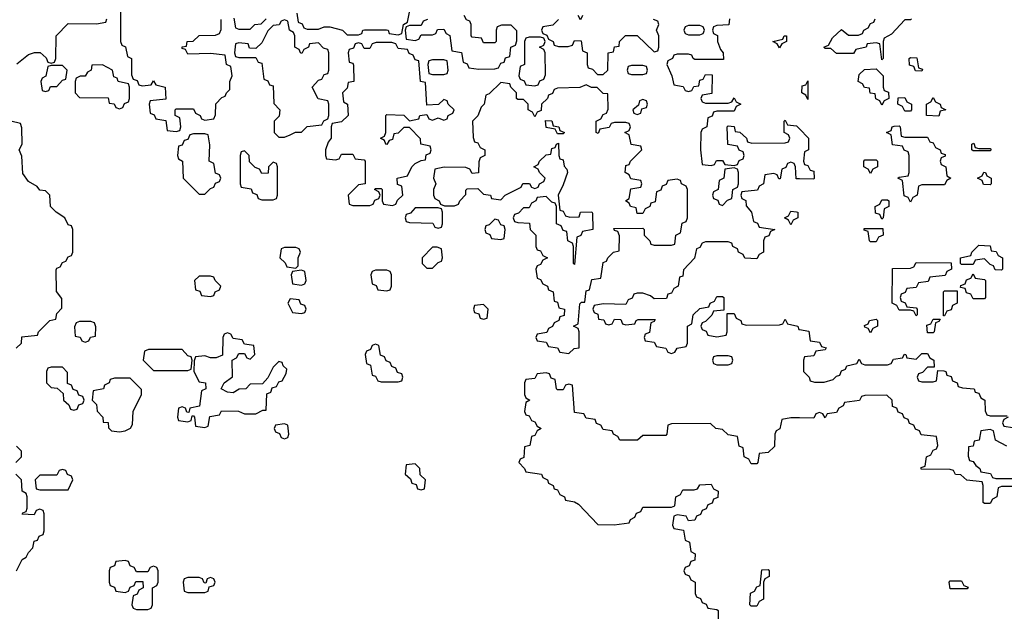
# Model space of a CAD drawing. Header units: inches. Extents: x 2774406 to 2911609, y 892737 to 1000506.
# Tile 17 of 79: x 2777260 to 2780720, y 985707 to 987787. Entities that reach past the tile are written whole.
import ezdxf

# ---------------------------------------------------------------- set-up
doc = ezdxf.new("R2010")
doc.units = ezdxf.units.IN
doc.header["$MEASUREMENT"] = 0
doc.layers.add('C7978', color=7, linetype='Continuous')
doc.layers.add('C7988', color=7, linetype='Continuous')

msp = doc.modelspace()

# ---------------------------------------------------------------- linework, layer by layer
at = {"layer": 'C7978', "color": 6}
for points in [[(2777614, 987850), (2777614, 987710), (2777618, 987698), (2777631.6, 987691.6), (2777638, 987658), (2777652, 987650), (2777652.7, 987592.7), (2777658, 987578), (2777672.7, 987572.7), (2777678, 987558), (2777690, 987554), (2777722, 987558), (2777730, 987572), (2777738, 987558), (2777771.3, 987550), (2777772.7, 987507.3), (2777718, 987502), (2777714, 987490), (2777718, 987458), (2777732.7, 987452.7), (2777738, 987438), (2777772.7, 987432.7), (2777778, 987398), (2777810, 987394), (2777822, 987398), (2777826, 987410), (2777822, 987442), (2777806, 987450), (2777806, 987470), (2777810, 987474), (2777870, 987474), (2777878, 987458), (2777894, 987450), (2777898, 987438), (2777910, 987434), (2777942, 987438), (2777947.3, 987452.7), (2777949, 987491), (2777970, 987514), (2777982, 987518), (2777986, 987530), (2777998, 987542), (2777998, 987570), (2778006, 987590), (2778002, 987622), (2777986, 987630), (2777982, 987662), (2777930, 987668), (2777850, 987666), (2777842, 987682), (2777830, 987686), (2777830, 987692), (2777846, 987694), (2777848, 987710), (2777868.7, 987711.3), (2777890, 987731), (2777947.3, 987732.7), (2777962, 987738), (2777967.3, 987752.7), (2777967.3, 987787.3)], [(2778012.7, 987792.7), (2778018, 987758), (2778030, 987754), (2778070, 987754), (2778086, 987770), (2778108, 987772), (2778126, 987790)], [(2778234, 987810), (2778238, 987778), (2778252, 987772), (2778258, 987758), (2778270, 987754), (2778310, 987754), (2778330, 987762), (2778350, 987762), (2778394, 987750), (2778410, 987734), (2778450, 987734), (2778462, 987738), (2778466, 987750), (2778471.6, 987751.6), (2778548.4, 987751.6), (2778554, 987750), (2778558, 987738), (2778590, 987734), (2778602, 987738), (2778608, 987770), (2778622, 987778), (2778630, 987814)], [(2778692.7, 987787.3), (2778678, 987782), (2778670, 987766), (2778630, 987766), (2778618, 987762), (2778614, 987750), (2778618, 987718), (2778650, 987714), (2778662, 987718), (2778670, 987734), (2778710, 987734), (2778722, 987738), (2778728, 987752), (2778750, 987754), (2778758, 987738), (2778771.6, 987731.6), (2778778, 987678), (2778812, 987672), (2778818, 987638), (2778832, 987632), (2778838, 987618), (2778872.7, 987612.7), (2778930, 987614), (2778942, 987618), (2778950, 987634), (2778962, 987638), (2778967.3, 987652.7), (2778982, 987658), (2778986, 987690), (2779002, 987698), (2779007.3, 987712.7), (2779007.3, 987747.3), (2778987.3, 987767.3), (2778952.7, 987767.3), (2778938, 987762), (2778934, 987750), (2778934, 987710), (2778930, 987706), (2778890, 987706), (2778882, 987722), (2778850, 987726), (2778846, 987730), (2778846, 987770), (2778842, 987782), (2778830, 987786), (2778822, 987802)], [(2779238, 987802), (2779230, 987786), (2779222, 987802)], [(2777250, 987632), (2777290, 987664.7), (2777311.6, 987671.6), (2777331.6, 987671.6), (2777352.7, 987652.7), (2777358, 987638), (2777370, 987634), (2777382, 987638), (2777386, 987650), (2777388, 987730), (2777430, 987774), (2777530, 987772), (2777562, 987778), (2777566, 987790)], [(2779152.7, 987787.3), (2779132.7, 987767.3), (2779098, 987762), (2779094, 987750), (2779098, 987738), (2779112.7, 987732.7), (2779118, 987718), (2779134, 987710), (2779138, 987698), (2779152.7, 987692.7), (2779187.3, 987692.7), (2779202, 987698), (2779210, 987714), (2779232.7, 987712.7), (2779238, 987678), (2779254, 987670), (2779254, 987630), (2779258, 987618), (2779272.7, 987612.7), (2779290, 987594), (2779310, 987594), (2779326, 987610), (2779328, 987670), (2779346, 987674), (2779350, 987692), (2779366, 987694), (2779368, 987710), (2779388.4, 987731.6), (2779430, 987732), (2779490, 987674), (2779502, 987678), (2779506, 987690), (2779506, 987730), (2779498, 987750), (2779506, 987770), (2779502, 987782), (2779487.3, 987787.3)], [(2779754, 987790), (2779751.6, 987768.4), (2779710, 987766), (2779698, 987762), (2779694, 987750), (2779698, 987738), (2779712, 987732), (2779712, 987710), (2779722, 987682), (2779732, 987670), (2779732.7, 987647.3), (2779632.7, 987647.3), (2779626, 987650), (2779622, 987662), (2779610, 987666), (2779570, 987666), (2779558, 987662), (2779554, 987650), (2779538, 987642), (2779534, 987630), (2779552, 987590), (2779558, 987558), (2779591.6, 987551.6), (2779598, 987538), (2779610, 987534), (2779622, 987538), (2779628.4, 987551.6), (2779646, 987554), (2779650, 987574), (2779662, 987578), (2779670, 987594), (2779692.7, 987592.7), (2779692, 987528), (2779658, 987522), (2779654, 987510), (2779658, 987498), (2779670, 987494), (2779750, 987494), (2779762, 987498), (2779770, 987512), (2779778, 987498), (2779794, 987490), (2779778, 987482), (2779770, 987466), (2779710, 987466), (2779698, 987462), (2779692.7, 987447.3), (2779678, 987442), (2779674, 987410), (2779658, 987402), (2779654, 987390), (2779652, 987330), (2779658, 987278), (2779690, 987274), (2779702, 987278), (2779708.4, 987291.6), (2779730, 987292), (2779738, 987278), (2779770, 987274), (2779782, 987278), (2779788, 987292), (2779802, 987298), (2779806, 987310), (2779802, 987322), (2779788, 987328), (2779782, 987342), (2779748.4, 987348.4), (2779746, 987410), (2779750, 987414), (2779770, 987412), (2779774, 987394), (2779790, 987392), (2779814, 987370), (2779818, 987358), (2779832.7, 987352.7), (2779950, 987354), (2779962, 987358), (2779966, 987370), (2779962, 987382), (2779946, 987390), (2779946, 987430), (2779950, 987434), (2779958, 987418), (2779990, 987414), (2780000, 987403.5)], [(2777247.3, 986632.7), (2777266, 986650), (2777267.3, 986672.7), (2777322, 986678), (2777326, 986690), (2777366, 986730), (2777386, 986734), (2777390, 986754), (2777407.3, 986772.7), (2777407.3, 986807.3), (2777388.4, 986831.6), (2777387.3, 986907.3), (2777390, 986914), (2777402, 986918), (2777410, 986934), (2777422, 986938), (2777430, 986954), (2777442, 986958), (2777446, 986970), (2777446, 987050), (2777442, 987062), (2777430, 987066), (2777418, 987090), (2777388, 987110), (2777368, 987130), (2777366, 987170), (2777350, 987186), (2777330, 987188), (2777320.4, 987200.4), (2777290, 987218), (2777270, 987246), (2777267.3, 987307.3), (2777258, 987330), (2777268, 987350), (2777267.3, 987407.3), (2777262, 987422), (2777228, 987430)], [(2780000, 987227.6), (2779988, 987228), (2779986, 987270), (2779982, 987282), (2779970, 987286), (2779958, 987282), (2779952.7, 987267.3), (2779938, 987262), (2779932.7, 987227.3), (2779927.3, 987227.3), (2779922, 987242), (2779910, 987246), (2779878, 987242), (2779874, 987210), (2779858, 987202), (2779852.7, 987187.3), (2779798, 987182), (2779794, 987170), (2779798, 987158), (2779812, 987152), (2779812.7, 987132.7), (2779832, 987110), (2779838, 987078), (2779852, 987072), (2779858, 987058), (2779914, 987050), (2779898, 987042), (2779892.7, 987027.3), (2779878, 987022), (2779874, 987010), (2779874, 986970), (2779858, 986962), (2779850, 986946), (2779808.4, 986948.4), (2779802, 986962), (2779786, 986970), (2779782, 986982), (2779766, 986990), (2779762, 987002), (2779750, 987006), (2779670, 987006), (2779658, 987002), (2779650, 986986), (2779638, 986982), (2779631.6, 986948.4), (2779592, 986908), (2779590, 986886), (2779578, 986882), (2779574, 986850), (2779558, 986842), (2779550, 986826), (2779538, 986822), (2779532.7, 986807.3), (2779490, 986806), (2779476.4, 986816.4), (2779450, 986826), (2779430, 986826), (2779418, 986822), (2779412, 986808), (2779398, 986802), (2779390, 986786), (2779310, 986788), (2779278, 986782), (2779274, 986770), (2779278, 986758), (2779291.6, 986751.6), (2779294, 986734), (2779312, 986732), (2779318, 986718), (2779330, 986714), (2779342, 986718), (2779350, 986734), (2779372.7, 986732.7), (2779378, 986718), (2779390, 986714), (2779422, 986718), (2779426, 986730), (2779432.7, 986732.7), (2779492.7, 986732.7), (2779490, 986726), (2779478, 986722), (2779472.7, 986687.3), (2779458, 986682), (2779454, 986670), (2779458, 986658), (2779490, 986654), (2779498, 986638), (2779530, 986632), (2779538, 986618), (2779550, 986614), (2779562, 986618), (2779570, 986632), (2779602, 986638), (2779606, 986650), (2779606, 986710), (2779622, 986718), (2779626, 986750), (2779650, 986772), (2779682, 986778), (2779686, 986790), (2779702, 986798), (2779710, 986814), (2779730, 986814), (2779734, 986810), (2779734, 986766), (2779698, 986762), (2779692, 986748), (2779670, 986726), (2779658, 986722), (2779654, 986710), (2779658, 986698), (2779672, 986692), (2779678, 986678), (2779710, 986672), (2779742, 986678), (2779746, 986690), (2779746, 986754), (2779770, 986754), (2779778, 986738), (2779794, 986730), (2779798, 986718), (2779812.7, 986712.7), (2779930, 986714), (2779942, 986718), (2779950, 986734), (2779958, 986718), (2779994, 986710), (2779998, 986698), (2780000, 986697.7)], [(2780000, 986387.2), (2779970, 986388), (2779938, 986382), (2779931.6, 986348.4), (2779918, 986342), (2779914, 986330), (2779912.7, 986287.3), (2779890, 986266), (2779858, 986262), (2779854, 986230), (2779850, 986226), (2779830, 986226), (2779822, 986242), (2779806, 986250), (2779802, 986282), (2779788.4, 986288.4), (2779782, 986322), (2779750, 986328), (2779730, 986346), (2779706, 986350), (2779687.3, 986367.3), (2779550, 986366), (2779538, 986362), (2779534, 986330), (2779530, 986326), (2779450, 986326), (2779431.1, 986308.9), (2779368.9, 986308.9), (2779362, 986322), (2779346, 986330), (2779342, 986342), (2779310, 986346), (2779302, 986362), (2779287.3, 986367.3), (2779282, 986382), (2779250, 986386), (2779242, 986402), (2779210, 986406), (2779202, 986502), (2779190, 986506), (2779178, 986502), (2779170, 986486), (2779150, 986486), (2779146, 986490), (2779142, 986522), (2779127.3, 986527.3), (2779122, 986542), (2779110, 986546), (2779078, 986542), (2779070, 986526), (2779038, 986522), (2779034, 986510), (2779034, 986470), (2779038, 986458), (2779052, 986450), (2779038, 986442), (2779034, 986410), (2779038, 986398), (2779050, 986394), (2779058, 986378), (2779070, 986374), (2779078, 986358), (2779092, 986350), (2779078, 986342), (2779070, 986326), (2779058, 986322), (2779052, 986290), (2779034, 986286), (2779031.6, 986248.4), (2779018, 986242), (2779014, 986230), (2779034, 986210), (2779038, 986198), (2779094, 986190), (2779098, 986178), (2779114, 986170), (2779118, 986158), (2779134, 986150), (2779138, 986138), (2779150, 986134), (2779158, 986118), (2779174, 986110), (2779178, 986098), (2779210, 986092), (2779223.6, 986083.6), (2779292, 986012), (2779348.4, 986011.6), (2779402, 986018), (2779406, 986030), (2779422, 986038), (2779427.3, 986052.7), (2779442, 986058), (2779450, 986074), (2779550, 986074), (2779562, 986078), (2779566, 986110), (2779582, 986118), (2779590, 986134), (2779630, 986134), (2779642, 986138), (2779650, 986152), (2779690, 986154), (2779698, 986138), (2779714, 986130), (2779712.7, 986107.3), (2779698, 986102), (2779692.7, 986087.3), (2779678, 986082), (2779672.7, 986067.3), (2779658, 986062), (2779652.7, 986047.3), (2779638, 986042), (2779632.7, 986027.3), (2779610, 986026), (2779602, 986042), (2779570, 986046), (2779558, 986042), (2779554, 986010), (2779558, 985998), (2779592.7, 985992.7), (2779598, 985958), (2779614, 985950), (2779618, 985918), (2779634, 985910), (2779632.7, 985887.3), (2779618, 985882), (2779612.7, 985867.3), (2779598, 985862), (2779594, 985850), (2779598, 985838), (2779612.7, 985832.7), (2779618, 985818), (2779634, 985810), (2779634, 985770), (2779638, 985758), (2779652.7, 985752.7), (2779658, 985738), (2779672.7, 985732.7), (2779678, 985718), (2779710, 985714), (2779714, 985710), (2779714, 985670)], [(2777246, 986230), (2777266, 986250), (2777266, 986270), (2777248, 986288)], [(2777248, 985850), (2777268.7, 985890), (2777282, 985898), (2777290, 985914), (2777306, 985930), (2777310, 985954), (2777322, 985958), (2777328, 985972), (2777342, 985978), (2777346, 985990), (2777346, 986050), (2777342, 986062), (2777330, 986066), (2777318, 986062), (2777310, 986046), (2777268.4, 986048.4), (2777270, 986054), (2777282, 986058), (2777286, 986070), (2777286, 986110), (2777282, 986122), (2777268, 986130), (2777266, 986170), (2777246, 986190)]]:
    msp.add_lwpolyline(points, dxfattribs=at)
for points in [[(2778190, 987786), (2778178, 987782), (2778171.6, 987768.4), (2778150, 987766), (2778131.6, 987748.4), (2778110, 987706), (2778090, 987686), (2778067.3, 987687.3), (2778062, 987702), (2778030, 987706), (2778018, 987702), (2778014, 987670), (2778018, 987658), (2778030, 987654), (2778090, 987654), (2778098, 987638), (2778110, 987634), (2778118, 987578), (2778132, 987572), (2778138, 987558), (2778150, 987554), (2778152.7, 987492.7), (2778174, 987470), (2778171.6, 987448.4), (2778154, 987430), (2778154, 987390), (2778170, 987374), (2778190, 987374), (2778210, 987382), (2778228.9, 987391.1), (2778250, 987392), (2778270, 987412), (2778322, 987418), (2778328, 987432), (2778342, 987438), (2778346, 987450), (2778346, 987490), (2778342, 987502), (2778308.9, 987508.9), (2778288, 987550), (2778310, 987574), (2778322, 987578), (2778330, 987594), (2778342, 987598), (2778346, 987610), (2778346, 987670), (2778342, 987682), (2778327.3, 987687.3), (2778310, 987706), (2778278, 987702), (2778274, 987690), (2778258, 987682), (2778251.6, 987668.4), (2778246, 987670), (2778242, 987682), (2778226, 987690), (2778226, 987730), (2778222, 987742), (2778208, 987750), (2778202, 987782)], [(2779650, 987766), (2779610, 987766), (2779598, 987762), (2779594, 987750), (2779598, 987738), (2779610, 987734), (2779650, 987734), (2779662, 987738), (2779666, 987750), (2779662, 987762)], [(2779090, 987726), (2779050, 987726), (2779038, 987722), (2779034, 987710), (2779034, 987630), (2779018, 987622), (2779014, 987590), (2779018, 987578), (2779032, 987572), (2779038, 987558), (2779070, 987554), (2779082, 987558), (2779088, 987572), (2779102, 987578), (2779107.3, 987592.7), (2779106, 987670), (2779102, 987682), (2779086, 987690), (2779102, 987698), (2779106, 987710), (2779102, 987722)], [(2779930, 987688), (2779922, 987702), (2779906, 987710), (2779942, 987718), (2779946, 987730), (2779954, 987730), (2779954, 987710), (2779938, 987702)], [(2778567.3, 987707.3), (2778512.7, 987707.3), (2778498, 987702), (2778490, 987686), (2778470, 987686), (2778462, 987702), (2778450, 987706), (2778438, 987702), (2778432.7, 987687.3), (2778418, 987682), (2778414, 987670), (2778418, 987638), (2778430, 987634), (2778432.7, 987627.3), (2778434, 987570), (2778414, 987566), (2778410, 987546), (2778394, 987530), (2778398, 987498), (2778412, 987490), (2778414, 987450), (2778390, 987428), (2778358, 987422), (2778354, 987410), (2778354, 987370), (2778343.6, 987356.4), (2778334, 987330), (2778334, 987310), (2778338, 987298), (2778370, 987294), (2778382, 987298), (2778390, 987314), (2778430, 987314), (2778438, 987298), (2778470, 987294), (2778474, 987290), (2778474, 987210), (2778450, 987206), (2778414, 987170), (2778418, 987138), (2778430, 987134), (2778490, 987134), (2778502, 987138), (2778507.3, 987152.7), (2778522, 987158), (2778526, 987170), (2778522, 987182), (2778506, 987190), (2778510, 987194), (2778530, 987194), (2778534, 987190), (2778534, 987150), (2778538, 987138), (2778570, 987134), (2778582, 987138), (2778587.3, 987152.7), (2778606, 987170), (2778602, 987202), (2778587.3, 987207.3), (2778586, 987230), (2778622, 987238), (2778638, 987270), (2778650, 987282), (2778670, 987292), (2778686, 987294), (2778688.4, 987311.6), (2778702, 987318), (2778706, 987330), (2778702, 987342), (2778669, 987349), (2778668, 987368), (2778630, 987408), (2778610, 987408), (2778590, 987388), (2778574, 987386), (2778570, 987366), (2778558, 987362), (2778550, 987348), (2778546, 987350), (2778542, 987362), (2778528, 987370), (2778542, 987378), (2778546, 987390), (2778546, 987450), (2778550, 987454), (2778610, 987451), (2778630, 987432), (2778662, 987438), (2778666, 987450), (2778690, 987454), (2778698, 987438), (2778710, 987434), (2778730, 987442), (2778750, 987434), (2778762, 987438), (2778766, 987450), (2778782, 987458), (2778786, 987470), (2778766, 987490), (2778762, 987502), (2778750, 987506), (2778731.6, 987488.4), (2778690, 987486), (2778686, 987566), (2778668, 987570), (2778662, 987642), (2778650, 987646), (2778642, 987662), (2778628, 987668), (2778622, 987682), (2778590, 987686), (2778582, 987702)], [(2777410, 987626), (2777370, 987626), (2777358, 987622), (2777351.6, 987588.4), (2777338, 987582), (2777334, 987570), (2777338, 987538), (2777350, 987534), (2777362, 987538), (2777368, 987552), (2777390, 987552), (2777410, 987574), (2777422, 987578), (2777426, 987610)], [(2777550, 987628.7), (2777512.7, 987627.3), (2777511.3, 987610), (2777498, 987602), (2777490, 987588.7), (2777472, 987588), (2777458, 987582), (2777454, 987570), (2777454, 987530), (2777470, 987514), (2777570, 987512), (2777574, 987494), (2777591.6, 987491.6), (2777598, 987478), (2777610, 987474), (2777622, 987478), (2777628, 987492), (2777642, 987498), (2777646, 987510), (2777646, 987550), (2777642, 987562), (2777606, 987570), (2777602, 987582), (2777590, 987586), (2777586, 987610)], [(2778750, 987646), (2778710, 987646), (2778698, 987642), (2778694, 987630), (2778698, 987598), (2778710, 987594), (2778750, 987594), (2778762, 987598), (2778766, 987610), (2778762, 987642)], [(2779450, 987626), (2779410, 987626), (2779398, 987622), (2779394, 987610), (2779398, 987598), (2779410, 987594), (2779450, 987594), (2779462, 987598), (2779466, 987610), (2779462, 987622)], [(2778950, 987566), (2778910, 987526), (2778898, 987522), (2778892, 987490), (2778881, 987479), (2778870, 987448.7), (2778851.3, 987430), (2778852.7, 987372.7), (2778858, 987358), (2778870, 987354), (2778878, 987338), (2778894, 987330), (2778894, 987310), (2778878, 987302), (2778872.7, 987287.3), (2778871.6, 987248.4), (2778850, 987246), (2778842, 987262), (2778827.3, 987267.3), (2778751.6, 987268.4), (2778718, 987262), (2778714, 987230), (2778722, 987210), (2778714, 987190), (2778714, 987170), (2778718, 987158), (2778734, 987150), (2778738, 987138), (2778752.7, 987132.7), (2778787.3, 987132.7), (2778802, 987138), (2778806, 987150), (2778828, 987172), (2778828, 987188), (2778832.7, 987192.7), (2778870, 987194), (2778890, 987174), (2778914, 987170), (2778918, 987158), (2778950, 987154), (2778966, 987170), (2779022, 987198), (2779028.4, 987211.6), (2779051.6, 987211.6), (2779058, 987198), (2779070, 987194), (2779082, 987198), (2779086, 987210), (2779102, 987218), (2779106, 987230), (2779086, 987250), (2779082, 987262), (2779066, 987270), (2779082, 987278), (2779086, 987290), (2779110, 987312), (2779126, 987314), (2779130, 987334), (2779142, 987338), (2779146, 987350), (2779152.7, 987352.7), (2779154, 987310), (2779158, 987298), (2779170, 987294), (2779172.7, 987272.7), (2779182, 987262), (2779184.7, 987250), (2779170, 987206), (2779152, 987170), (2779158, 987118), (2779170, 987114), (2779178, 987098), (2779192.7, 987092.7), (2779226, 987094), (2779230, 987111), (2779270, 987112), (2779272.7, 987107.3), (2779274, 987050), (2779238, 987042), (2779232, 987028), (2779218, 987022), (2779210, 986926), (2779206, 986930), (2779206, 986990), (2779202, 987002), (2779186, 987010), (2779182, 987042), (2779170, 987046), (2779162, 987062), (2779146, 987070), (2779146, 987130), (2779142, 987142), (2779130, 987146), (2779110, 987166), (2779078, 987162), (2779074, 987150), (2779058, 987142), (2779050, 987126), (2779030, 987126), (2779012.7, 987107.3), (2778998, 987102), (2778994, 987090), (2778998, 987078), (2779010, 987074), (2779051.6, 987071.6), (2779054, 987050), (2779074, 987030), (2779074, 986990), (2779078, 986978), (2779090, 986974), (2779098, 986958), (2779114, 986950), (2779098, 986942), (2779090, 986926), (2779078, 986922), (2779074, 986910), (2779078, 986878), (2779090, 986874), (2779098, 986858), (2779114, 986850), (2779118, 986838), (2779134, 986830), (2779138, 986798), (2779150, 986794), (2779154, 986774), (2779174, 986770), (2779172.7, 986747.3), (2779158, 986742), (2779154, 986730), (2779138, 986722), (2779132, 986708), (2779118, 986702), (2779112.7, 986687.3), (2779078, 986682), (2779074, 986670), (2779078, 986658), (2779110, 986654), (2779118, 986638), (2779150, 986634), (2779158, 986618), (2779190, 986614), (2779208.4, 986631.6), (2779226, 986634), (2779226, 986690), (2779222, 986702), (2779206, 986710), (2779222, 986718), (2779228, 986788), (2779234, 986794), (2779246, 986794), (2779250, 986834), (2779262, 986838), (2779270, 986874), (2779302, 986878), (2779310, 986934), (2779322, 986938), (2779326, 986950), (2779346, 986970), (2779366, 986974), (2779367.3, 987027.3), (2779362, 987042), (2779350, 987046), (2779347.3, 987052.7), (2779450, 987054), (2779454, 987050), (2779454, 987030), (2779474, 987010), (2779478, 986998), (2779490, 986994), (2779550, 986994), (2779562, 986998), (2779566, 987030), (2779582, 987038), (2779588.4, 987071.6), (2779602, 987078), (2779606, 987090), (2779606, 987190), (2779602, 987202), (2779586, 987210), (2779582, 987222), (2779570, 987226), (2779538, 987222), (2779532, 987208), (2779518, 987202), (2779512.7, 987187.3), (2779498, 987182), (2779492.7, 987147.3), (2779478, 987142), (2779474, 987130), (2779458, 987122), (2779450, 987106), (2779430, 987106), (2779426, 987126), (2779406, 987130), (2779402, 987142), (2779388.7, 987150), (2779402, 987158), (2779407.3, 987192.7), (2779442, 987198), (2779446, 987210), (2779442, 987222), (2779407.3, 987227.3), (2779402, 987242), (2779388, 987250), (2779390, 987274), (2779402, 987278), (2779406, 987290), (2779446, 987330), (2779442, 987342), (2779408.7, 987348.7), (2779402, 987382), (2779386, 987390), (2779402, 987398), (2779406, 987410), (2779402, 987422), (2779390, 987426), (2779350, 987426), (2779338, 987422), (2779331.6, 987408.4), (2779298, 987402), (2779292.7, 987387.3), (2779286, 987390), (2779286, 987430), (2779302, 987438), (2779310, 987454), (2779322, 987458), (2779327.3, 987472.7), (2779326, 987526), (2779310, 987528), (2779288.7, 987548.7), (2779269.1, 987549.1), (2779250, 987558), (2779228.4, 987548.4), (2779150, 987546), (2779138, 987542), (2779132, 987528), (2779118, 987522), (2779114, 987510), (2779094, 987490), (2779092.7, 987467.3), (2779078, 987462), (2779070, 987446), (2779062, 987462), (2779046, 987470), (2779046, 987490), (2779030, 987506), (2779010, 987506), (2779006, 987510), (2779006, 987530), (2778986, 987550), (2778982, 987562)], [(2779450, 987506), (2779438, 987502), (2779434, 987486), (2779414, 987470), (2779418, 987458), (2779430, 987454), (2779442, 987458), (2779446, 987474), (2779462, 987478), (2779466, 987490), (2779462, 987502)], [(2779150, 987386), (2779142, 987402), (2779110, 987408), (2779107.3, 987432.7), (2779130, 987432), (2779134, 987414), (2779154, 987410), (2779158, 987398), (2779174, 987390), (2779170, 987386)], [(2777910, 987386), (2777870, 987386), (2777858, 987382), (2777850, 987366), (2777838, 987362), (2777830, 987346), (2777818, 987342), (2777814, 987310), (2777818, 987298), (2777832, 987290), (2777834, 987230), (2777890, 987174), (2777910, 987174), (2777930, 987194), (2777942, 987198), (2777947.3, 987212.7), (2777962, 987218), (2777966, 987230), (2777962, 987242), (2777948, 987248), (2777942, 987282), (2777926, 987290), (2777927.3, 987347.3), (2777922, 987382)], [(2778050, 987326), (2778038, 987322), (2778034, 987310), (2778034, 987210), (2778038, 987198), (2778072.7, 987192.7), (2778078, 987178), (2778092.7, 987172.7), (2778098, 987158), (2778110, 987154), (2778150, 987154), (2778162, 987158), (2778166, 987170), (2778166, 987270), (2778162, 987282), (2778150, 987286), (2778134, 987270), (2778132.7, 987247.3), (2778110, 987246), (2778102, 987262), (2778087.3, 987267.3), (2778067.3, 987287.3), (2778066, 987310)], [(2779770, 987266), (2779738, 987262), (2779734, 987230), (2779718, 987222), (2779714, 987190), (2779698, 987182), (2779694, 987170), (2779698, 987158), (2779712.7, 987152.7), (2779718, 987138), (2779730, 987134), (2779747.3, 987152.7), (2779762, 987158), (2779766, 987190), (2779782, 987198), (2779786, 987210), (2779786, 987250), (2779782, 987262)], [(2778730, 987126), (2778650, 987126), (2778632.7, 987107.3), (2778618, 987102), (2778614, 987090), (2778618, 987078), (2778630, 987074), (2778712, 987072), (2778718, 987058), (2778730, 987054), (2778742, 987058), (2778746, 987070), (2778746, 987110), (2778742, 987122)], [(2779970, 987066), (2779962, 987082), (2779948, 987090), (2779962, 987098), (2779970, 987114), (2779990, 987112), (2779994, 987110), (2779994, 987090), (2779978, 987082)], [(2778930, 987086), (2778910, 987066), (2778898, 987062), (2778894, 987050), (2778898, 987038), (2778912, 987032), (2778918, 987018), (2778950, 987014), (2778962, 987018), (2778966, 987050), (2778962, 987062), (2778950, 987066), (2778942, 987082)], [(2778230, 986986), (2778190, 986986), (2778178, 986982), (2778174, 986950), (2778192.7, 986932.7), (2778198, 986918), (2778230, 986914), (2778238, 986922), (2778238, 986950), (2778246, 986970), (2778242, 986982)], [(2778710, 986988), (2778674, 986950), (2778674, 986930), (2778690, 986914), (2778710, 986914), (2778730, 986934), (2778742, 986938), (2778746, 986950), (2778742, 986982), (2778727.3, 986987.3)], [(2778250, 986906), (2778218, 986902), (2778214, 986890), (2778218, 986858), (2778250, 986854), (2778262, 986858), (2778266, 986870), (2778262, 986902)], [(2778550, 986906), (2778510, 986906), (2778498, 986902), (2778494, 986890), (2778498, 986858), (2778512.7, 986852.7), (2778518, 986838), (2778550, 986834), (2778562, 986838), (2778566, 986850), (2778566, 986890), (2778562, 986902)], [(2777930, 986886), (2777890, 986886), (2777874, 986870), (2777878, 986838), (2777892.7, 986832.7), (2777898, 986818), (2777930, 986814), (2777942, 986818), (2777946, 986830), (2777962, 986838), (2777966, 986850), (2777946, 986870), (2777942, 986882)], [(2778210, 986806), (2778202, 986790), (2778218, 986758), (2778250, 986754), (2778262, 986758), (2778266, 986770), (2778262, 986782), (2778247.3, 986787.3), (2778242, 986802)], [(2778890, 986786), (2778858, 986782), (2778854, 986770), (2778858, 986758), (2778872.7, 986752.7), (2778878, 986738), (2778890, 986734), (2778902, 986738), (2778906, 986770)], [(2777510, 986726), (2777470, 986726), (2777458, 986722), (2777452.7, 986707.3), (2777454, 986674), (2777471.6, 986671.6), (2777478, 986658), (2777490, 986654), (2777502, 986658), (2777508.4, 986671.6), (2777526, 986674), (2777527.3, 986707.3), (2777522, 986722)], [(2777990, 986686), (2777978, 986682), (2777974, 986670), (2777972.7, 986607.3), (2777950, 986598), (2777930, 986598), (2777910, 986606), (2777878, 986602), (2777872.7, 986587.3), (2777872, 986550), (2777890, 986514), (2777912, 986510), (2777914, 986490), (2777898, 986482), (2777892, 986428), (2777858, 986422), (2777854, 986406), (2777847.3, 986407.3), (2777842, 986422), (2777830, 986426), (2777818, 986422), (2777814, 986390), (2777818, 986378), (2777850, 986374), (2777862, 986378), (2777866, 986394), (2777870, 986394), (2777874, 986390), (2777878, 986358), (2777910, 986354), (2777922, 986358), (2777927.3, 986392.7), (2777962, 986398), (2777968.4, 986411.6), (2778028.9, 986411.1), (2778050, 986402), (2778090, 986402), (2778114, 986414), (2778126, 986414), (2778128, 986472), (2778142, 986478), (2778147.3, 986492.7), (2778162, 986498), (2778170, 986514), (2778182, 986518), (2778196.4, 986543.6), (2778198, 986558), (2778186, 986570), (2778182, 986582), (2778170, 986586), (2778150, 986566), (2778132, 986528), (2778112.7, 986507.3), (2778070, 986506), (2778054, 986490), (2778031.3, 986488.7), (2778010, 986475.3), (2777990, 986478), (2777968, 986490), (2777978, 986510), (2778008, 986532), (2778006, 986590), (2778022, 986598), (2778030, 986614), (2778050, 986614), (2778058, 986598), (2778070, 986594), (2778086, 986610), (2778082, 986642), (2778050, 986646), (2778042, 986662), (2778010, 986666), (2778002, 986682)], [(2777830, 986628), (2777712.7, 986627.3), (2777698, 986622), (2777694, 986590), (2777730, 986554), (2777850, 986554), (2777862, 986558), (2777866, 986590), (2777862, 986602), (2777850, 986606)], [(2778510, 986646), (2778498, 986642), (2778492.7, 986627.3), (2778478, 986622), (2778474, 986610), (2778478, 986578), (2778492.7, 986572.7), (2778498, 986538), (2778510, 986534), (2778518, 986518), (2778530, 986514), (2778590, 986514), (2778602, 986518), (2778606, 986530), (2778602, 986542), (2778587.3, 986547.3), (2778582, 986562), (2778568, 986568), (2778562, 986582), (2778547.3, 986587.3), (2778542, 986602), (2778527.3, 986607.3), (2778522, 986642)], [(2779750, 986606), (2779710, 986606), (2779698, 986602), (2779694, 986590), (2779698, 986578), (2779710, 986574), (2779750, 986574), (2779762, 986578), (2779766, 986590), (2779762, 986602)], [(2777410, 986566), (2777370, 986566), (2777358, 986562), (2777354, 986550), (2777354, 986510), (2777370, 986494), (2777391.6, 986491.6), (2777412.7, 986472.7), (2777414, 986450), (2777432.7, 986432.7), (2777438, 986418), (2777450, 986414), (2777462, 986418), (2777467.3, 986432.7), (2777482, 986438), (2777486, 986450), (2777482, 986462), (2777467.3, 986467.3), (2777462, 986482), (2777447.3, 986487.3), (2777442, 986502), (2777428, 986508), (2777427.3, 986547.3)], [(2777647.3, 986527.3), (2777592.7, 986527.3), (2777578, 986522), (2777574, 986510), (2777558, 986502), (2777554, 986490), (2777518, 986482), (2777514, 986450), (2777530, 986434), (2777531.3, 986411.3), (2777551.3, 986390), (2777552.7, 986372.7), (2777570.7, 986370.7), (2777572, 986352), (2777582, 986342), (2777610, 986338), (2777630, 986342), (2777648.7, 986351.3), (2777656.4, 986363.6), (2777658, 986410), (2777688, 986470), (2777687.3, 986487.3)], [(2778190, 986366), (2778158, 986362), (2778154, 986350), (2778158, 986338), (2778172.7, 986332.7), (2778178, 986318), (2778190, 986314), (2778202, 986318), (2778206, 986330), (2778202, 986362)], [(2777410, 986206), (2777398, 986202), (2777390, 986186), (2777330, 986186), (2777314, 986170), (2777318, 986138), (2777330, 986134), (2777430, 986134), (2777446, 986170), (2777442, 986182), (2777428, 986188), (2777422, 986202)], [(2778650, 986226), (2778618, 986222), (2778614, 986190), (2778632.7, 986172.7), (2778638, 986158), (2778652.7, 986152.7), (2778658, 986138), (2778670, 986134), (2778682, 986138), (2778686, 986170), (2778667.3, 986187.3), (2778666, 986210)], [(2777630, 985886), (2777598, 985882), (2777592.7, 985867.3), (2777578, 985862), (2777574, 985850), (2777574, 985810), (2777578, 985798), (2777592.7, 985792.7), (2777598, 985778), (2777630, 985774), (2777642, 985778), (2777647.3, 985792.7), (2777662, 985798), (2777667.3, 985812.7), (2777692.7, 985812.7), (2777694, 985790), (2777678, 985782), (2777672.7, 985767.3), (2777658, 985762), (2777654, 985730), (2777658, 985718), (2777670, 985714), (2777710, 985714), (2777722, 985718), (2777726, 985730), (2777726, 985790), (2777742, 985798), (2777746, 985810), (2777746, 985850), (2777742, 985862), (2777730, 985866), (2777718, 985862), (2777710, 985846), (2777670, 985846), (2777662, 985862), (2777647.3, 985867.3), (2777642, 985882)], [(2779830, 985726), (2779826, 985730), (2779828.4, 985771.6), (2779842, 985778), (2779850, 985794), (2779862, 985798), (2779867.3, 985852.7), (2779890, 985854), (2779894, 985850), (2779894, 985830), (2779878, 985822), (2779874, 985810), (2779874, 985750), (2779858, 985742), (2779850, 985726)], [(2777930, 985826), (2777918, 985822), (2777914, 985806), (2777907.3, 985807.3), (2777902, 985822), (2777890, 985826), (2777850, 985826), (2777838, 985822), (2777834, 985810), (2777838, 985778), (2777850, 985774), (2777910, 985774), (2777922, 985778), (2777926, 985794), (2777942, 985798), (2777946, 985810), (2777942, 985822)]]:
    msp.add_lwpolyline(points, close=True, dxfattribs=at)
at = {"layer": 'C7988', "color": 6}
for points in [[(2780394, 987790), (2780390, 987786), (2780370, 987786), (2780323.6, 987736.4), (2780298, 987722), (2780294, 987710), (2780294, 987650), (2780290, 987646), (2780282, 987702), (2780270, 987706), (2780238, 987702), (2780234, 987690), (2780198, 987682), (2780190, 987668), (2780130, 987668), (2780110, 987686), (2780090, 987686), (2780086, 987690), (2780102, 987698), (2780116.4, 987723.6), (2780148, 987752), (2780172.7, 987732.7), (2780207.3, 987732.7), (2780222, 987738), (2780226, 987750), (2780242, 987758), (2780250, 987774), (2780262, 987778), (2780266, 987790)], [(2780000, 987403.5), (2780032, 987370), (2780032, 987330), (2780018, 987322), (2780014, 987290), (2780018, 987278), (2780030, 987274), (2780038, 987258), (2780050, 987254), (2780052, 987230), (2780050, 987226), (2780000, 987227.6)], [(2780000, 986697.7), (2780032.7, 986692.7), (2780038, 986658), (2780070, 986654), (2780078, 986638), (2780094, 986634), (2780090, 986626), (2780058, 986622), (2780050, 986606), (2780018, 986602), (2780014, 986590), (2780014, 986550), (2780034, 986530), (2780038, 986518), (2780052.7, 986512.7), (2780087.3, 986512.7), (2780118, 986522), (2780130, 986534), (2780142, 986538), (2780147.3, 986552.7), (2780162, 986558), (2780166, 986570), (2780202, 986578), (2780210, 986594), (2780218, 986578), (2780230, 986574), (2780310, 986574), (2780322, 986578), (2780330, 986594), (2780362, 986598), (2780368.9, 986611.1), (2780374, 986610), (2780378, 986598), (2780410, 986594), (2780430, 986614), (2780450, 986614), (2780458, 986598), (2780472, 986590), (2780474, 986566), (2780450, 986566), (2780432.7, 986547.3), (2780418, 986542), (2780414, 986530), (2780418, 986518), (2780430, 986514), (2780470, 986514), (2780482, 986518), (2780486, 986554), (2780507.3, 986552.7), (2780514, 986550), (2780518, 986538), (2780532.7, 986532.7), (2780538, 986518), (2780554, 986510), (2780558, 986498), (2780572.7, 986492.7), (2780614, 986490), (2780618, 986478), (2780630, 986474), (2780638, 986458), (2780652, 986450), (2780652.7, 986412.7), (2780658, 986398), (2780670, 986394), (2780730, 986394)], [(2780750, 986146), (2780710, 986146), (2780698, 986142), (2780694, 986110), (2780678, 986102), (2780670, 986086), (2780650, 986086), (2780646, 986090), (2780646, 986150), (2780642, 986162), (2780588.4, 986168.4), (2780567.3, 986187.3), (2780548.4, 986188.4), (2780542, 986202), (2780530, 986206), (2780427.3, 986207.3), (2780427.3, 986212.7), (2780442, 986218), (2780446, 986250), (2780462, 986258), (2780470, 986274), (2780482, 986278), (2780486, 986290), (2780482, 986322), (2780427.3, 986327.3), (2780422, 986342), (2780407.3, 986347.3), (2780402, 986362), (2780387.3, 986367.3), (2780382, 986382), (2780368, 986388), (2780362, 986402), (2780347.3, 986407.3), (2780342, 986422), (2780327.3, 986427.3), (2780326, 986450), (2780307.3, 986467.3), (2780230, 986466), (2780218, 986462), (2780211.6, 986448.4), (2780158, 986442), (2780154, 986430), (2780138, 986422), (2780130, 986406), (2780098, 986402), (2780090, 986388), (2780082, 986402), (2780070, 986406), (2780058, 986402), (2780050, 986386), (2780000, 986387.2)], [(2780734, 986390), (2780718, 986382), (2780714, 986370), (2780718, 986358), (2780750, 986354)], [(2780728.4, 986288.4), (2780689, 986309), (2780682, 986342), (2780670, 986346), (2780638, 986342), (2780631.1, 986308.9), (2780614, 986306), (2780610, 986288), (2780594, 986286), (2780592.7, 986252.7), (2780598, 986238), (2780610, 986234), (2780619.6, 986219.6), (2780634, 986210), (2780638, 986198), (2780671.6, 986191.6), (2780678, 986178), (2780690, 986174), (2780750, 986174)]]:
    msp.add_lwpolyline(points, dxfattribs=at)
for points in [[(2780430, 987606), (2780407.3, 987607.3), (2780402, 987622), (2780387.3, 987627.3), (2780386, 987650), (2780390, 987654), (2780412.7, 987652.7), (2780418, 987618), (2780432.7, 987612.7)], [(2780290, 987486), (2780282, 987502), (2780268.4, 987508.4), (2780266, 987526), (2780248.7, 987528.7), (2780246, 987546), (2780228.4, 987548.4), (2780222, 987562), (2780206, 987570), (2780210, 987594), (2780228.4, 987611.6), (2780270, 987614), (2780294, 987590), (2780294, 987550), (2780298, 987538), (2780312.7, 987532.7), (2780314, 987510), (2780298, 987502)], [(2780030, 987506), (2780022, 987522), (2780008, 987530), (2780010, 987554), (2780022, 987558), (2780030, 987572)], [(2780370, 987466), (2780362, 987482), (2780346, 987490), (2780347.3, 987512.7), (2780370, 987514), (2780378, 987498), (2780394, 987490), (2780394, 987470), (2780390, 987466)], [(2780490, 987448), (2780446, 987450), (2780446, 987490), (2780462, 987498), (2780470, 987514), (2780478, 987498), (2780494, 987490), (2780498, 987478), (2780514, 987470), (2780494, 987466)], [(2780370, 987374), (2780450, 987374), (2780458, 987358), (2780470, 987354), (2780478, 987338), (2780494, 987330), (2780498, 987318), (2780512.7, 987312.7), (2780512.7, 987307.3), (2780498, 987302), (2780494, 987290), (2780498, 987278), (2780514, 987270), (2780518, 987238), (2780532, 987230), (2780518, 987222), (2780510, 987206), (2780430, 987206), (2780418, 987202), (2780414, 987170), (2780398, 987162), (2780390, 987146), (2780382, 987162), (2780368.4, 987168.4), (2780362, 987222), (2780346, 987230), (2780350, 987234), (2780382, 987238), (2780386, 987250), (2780386, 987310), (2780382, 987322), (2780368, 987328), (2780362, 987342), (2780327.3, 987347.3), (2780322, 987382), (2780306, 987390), (2780322, 987398), (2780326, 987410), (2780332.7, 987412.7), (2780350, 987414), (2780354, 987410), (2780358, 987378)], [(2780630, 987334), (2780670, 987334), (2780674, 987330), (2780670, 987326), (2780610, 987326), (2780606, 987330), (2780606, 987350), (2780612.7, 987352.7), (2780618, 987338)], [(2780250, 987246), (2780242, 987262), (2780226, 987270), (2780226, 987290), (2780230, 987294), (2780270, 987294), (2780274, 987290), (2780274, 987270), (2780258, 987262)], [(2780670, 987206), (2780647.3, 987207.3), (2780642, 987222), (2780626, 987230), (2780642, 987238), (2780648.4, 987251.6), (2780654, 987250), (2780658, 987238), (2780674, 987230), (2780674, 987210)], [(2780290, 987086), (2780282, 987102), (2780267.3, 987107.3), (2780266, 987130), (2780282, 987138), (2780290, 987154), (2780310, 987154), (2780314, 987150), (2780314, 987130), (2780298, 987122), (2780294, 987090)], [(2780250, 987006), (2780246, 987010), (2780242, 987042), (2780227.3, 987047.3), (2780227.3, 987052.7), (2780292.7, 987052.7), (2780294, 987030), (2780278, 987022), (2780270, 987006)], [(2780710, 986906), (2780687.3, 986907.3), (2780682, 986922), (2780670, 986926), (2780650, 986946), (2780618, 986942), (2780610, 986926), (2780570, 986926), (2780566, 986930), (2780566, 986950), (2780602, 986958), (2780606, 986970), (2780630, 986994), (2780670, 986992), (2780674, 986974), (2780691.6, 986971.6), (2780698, 986958), (2780714, 986950), (2780714, 986910)], [(2780410, 986746), (2780402, 986762), (2780390, 986766), (2780350, 986766), (2780342, 986782), (2780326, 986790), (2780327.3, 986912.7), (2780390, 986914), (2780402, 986918), (2780410, 986934), (2780532.7, 986932.7), (2780534, 986910), (2780518, 986902), (2780512.7, 986887.3), (2780458, 986882), (2780452.7, 986867.3), (2780418, 986862), (2780410, 986846), (2780378, 986842), (2780372, 986828), (2780358, 986822), (2780354, 986810), (2780358, 986798), (2780372, 986792), (2780378, 986778), (2780410, 986774), (2780414, 986770), (2780414, 986750)], [(2780610, 986806), (2780602, 986822), (2780587.3, 986827.3), (2780582, 986842), (2780566, 986846), (2780567.3, 986852.7), (2780582, 986858), (2780587.3, 986872.7), (2780602, 986878), (2780610, 986894), (2780618, 986878), (2780650, 986874), (2780654, 986870), (2780654, 986810), (2780650, 986806)], [(2780506, 986746), (2780506, 986830), (2780510, 986834), (2780554, 986834), (2780554, 986790), (2780538, 986782), (2780532.7, 986767.3), (2780518, 986762), (2780510, 986746)], [(2780250, 986686), (2780242, 986702), (2780230, 986706), (2780228.4, 986711.6), (2780242, 986718), (2780246, 986730), (2780270, 986734), (2780274, 986730), (2780274, 986710), (2780258, 986702)], [(2780450, 986686), (2780447.3, 986712.7), (2780462, 986718), (2780470, 986734), (2780494, 986734), (2780490, 986726), (2780478, 986722), (2780474, 986690), (2780470, 986686)], [(2780530, 985786), (2780526, 985810), (2780530, 985814), (2780570, 985814), (2780578, 985798), (2780592.7, 985792.7), (2780590, 985786)]]:
    msp.add_lwpolyline(points, close=True, dxfattribs=at)

doc.saveas('drawing.dxf')
